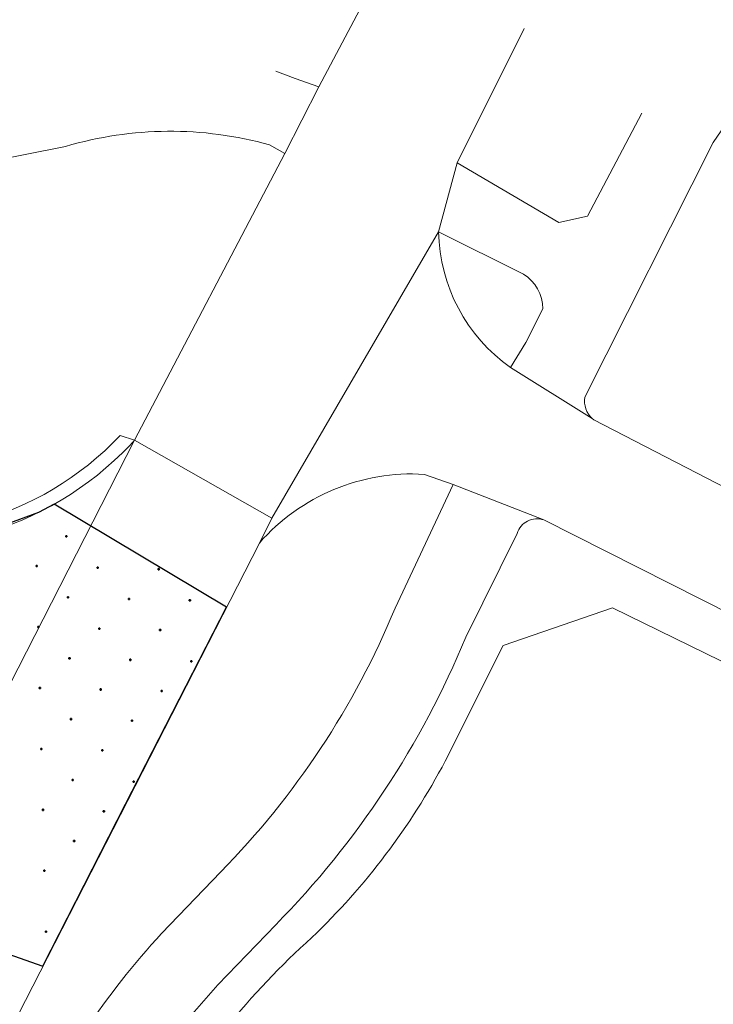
# Model space of a CAD drawing. Header units: metres. Extents: x 248513 to 249301, y 480001 to 481879.
# Tile 7 of 9: x 249216 to 249239, y 481766 to 481798. Entities that reach past the tile are written whole.
import ezdxf

# ---------------------------------------------------------------- set-up
doc = ezdxf.new("R2010")
doc.units = ezdxf.units.M
for name, color, linetype, lineweight in [('B-XX-GR-GROENVOORZIENING-GV', 80, 'Continuous', 18), ('B-XX-IE-TERREINAFSCHEIDING_KUNSTMATIG_HEKWERK-G', 20, 'IE-TERREINAFSCHEIDING-KUNSTMATIG', 18), ('B-XX-OG-TERREIN_ERF-GV', 7, 'Continuous', 18), ('B-XX-VH-VERHARDING_GESLOTEN-GV', 252, 'Continuous', 18), ('B-XX-VH-VERHARDING_HALFVERHARDING-GV', 252, 'Continuous', 18)]:
    doc.layers.add(name, color=color, linetype=linetype, lineweight=lineweight)
doc.layers.add('DLX_TERR_CALC', color=3, linetype='Continuous', true_color=0x00ff00)
doc.linetypes.add('IE-TERREINAFSCHEIDING-KUNSTMATIG', pattern='A,4,[82,NLCS.SHX,S=0.75,R=90,X=0,Y=0],4,-2', length=10)

msp = doc.modelspace()

# ---------------------------------------------------------------- linework, layer by layer
at = {"layer": 'B-XX-GR-GROENVOORZIENING-GV'}
for points in [[(249250.122, 481803.431, 0.148292), (249238.969, 481794.131)], [(249224.318, 481794.049, 0.140779), (249217.584, 481793.997)], [(249229.9, 481791.177, 0.240088), (249232.277, 481786.701)], [(249233.343, 481788.639, 0.250946), (249232.706, 481789.783)], [(249234.732, 481785.723, 0.258861), (249234.973, 481785.01)], [(249209.052, 481781.608, 0.278649), (249219.387, 481784.456)], [(249229.429, 481783.171, 0.232613), (249223.981, 481780.904)], [(249233.373, 481781.665, 0.427975), (249232.495, 481781.22)], [(249222.704, 481770.047, 0.096773), (249228.463, 481778.756)], [(249230.794, 481777.795, -0.096712), (249224.522, 481768.3)], [(249225.713, 481767.877, 0.080004), (249230.12, 481773.706)], [(249216.213, 481761.276, -0.074899), (249220.751, 481768.015)], [(249220.58, 481761.479, -0.082804), (249225.713, 481767.877)], [(249222.612, 481766.313, 0.074984), (249218.46, 481760.128)]]:
    msp.add_lwpolyline(points, format="xyb", dxfattribs=at)
for points in [[(249232.725, 481797.891), (249230.512, 481793.455)], [(249230.512, 481793.455), (249233.871, 481791.49), (249234.814, 481791.689), (249236.606, 481795.098)], [(249238.969, 481794.131), (249234.732, 481785.723)], [(249217.584, 481793.997), (249211.861, 481792.858)], [(249219.387, 481784.456), (249219.86, 481784.297), (249224.82, 481793.762), (249224.318, 481794.049)], [(249232.706, 481789.783), (249229.9, 481791.177)], [(249232.277, 481786.701), (249232.779, 481787.527), (249233.343, 481788.639)], [(249234.973, 481785.01), (249235.023, 481784.968), (249249.951, 481777.265)], [(249228.463, 481778.756), (249230.38, 481782.831), (249229.429, 481783.171)], [(249243.785, 481776.406), (249233.373, 481781.665)], [(249232.495, 481781.22), (249230.794, 481777.795)], [(249223.981, 481780.904), (249215.77, 481764.857), (249202.363, 481738.627)], [(249230.12, 481773.706), (249232.029, 481777.519), (249235.643, 481778.769), (249244.351, 481774.506)], [(249220.751, 481768.015), (249222.704, 481770.047)], [(249224.522, 481768.3), (249222.612, 481766.313)]]:
    msp.add_lwpolyline(points, dxfattribs=at)
at = {"layer": 'B-XX-IE-TERREINAFSCHEIDING_KUNSTMATIG_HEKWERK-G'}
msp.add_lwpolyline([(249230.12, 481773.706), (249232.029, 481777.519), (249235.643, 481778.769), (249244.351, 481774.506)], dxfattribs=at)
for points in [[(249225.713, 481767.877, 0.080004), (249230.12, 481773.706)], [(249220.58, 481761.479, -0.082804), (249225.713, 481767.877)]]:
    msp.add_lwpolyline(points, format="xyb", dxfattribs=at)
at = {"layer": 'B-XX-OG-TERREIN_ERF-GV'}
msp.add_lwpolyline([(249244.351, 481774.506), (249235.643, 481778.769), (249232.029, 481777.519), (249230.12, 481773.706)], dxfattribs=at)
for points in [[(249230.12, 481773.706, -0.080004), (249225.713, 481767.877)], [(249225.713, 481767.877, 0.082804), (249220.58, 481761.479)]]:
    msp.add_lwpolyline(points, format="xyb", dxfattribs=at)
at = {"layer": 'B-XX-VH-VERHARDING_GESLOTEN-GV'}
for points in [[(249230.099, 481803.797), (249225.94, 481795.962), (249224.82, 481793.762), (249219.86, 481784.297), (249224.39, 481781.721), (249229.9, 481791.177), (249230.512, 481793.455), (249232.725, 481797.891)], [(249224.318, 481794.049), (249224.82, 481793.762), (249225.94, 481795.962), (249225.168, 481796.244), (249224.523, 481796.48)], [(249236.606, 481795.098), (249234.814, 481791.689), (249233.871, 481791.49), (249230.512, 481793.455), (249229.9, 481791.177), (249232.706, 481789.783)], [(249234.732, 481785.723), (249238.969, 481794.131)], [(249211.861, 481792.858), (249217.584, 481793.997)], [(249229.9, 481791.177), (249224.39, 481781.721), (249223.981, 481780.904)], [(249233.343, 481788.639), (249232.779, 481787.527), (249232.277, 481786.701), (249234.973, 481785.01)], [(249259.477, 481767.777), (249260.241, 481769.219), (249261.264, 481771.149), (249257.697, 481773.626), (249257.448, 481773.725), (249254.691, 481774.819), (249251.791, 481776.316), (249249.951, 481777.265), (249235.023, 481784.968), (249234.973, 481785.01), (249232.277, 481786.701)], [(249202.363, 481738.627), (249215.77, 481764.857), (249223.981, 481780.904), (249224.39, 481781.721), (249219.86, 481784.297), (249210.529, 481766.036), (249202.859, 481750.81), (249198.702, 481742.647)], [(249210.161, 481766.206), (249210.529, 481766.036), (249219.86, 481784.297)], [(249229.429, 481783.171), (249230.38, 481782.831), (249233.373, 481781.665), (249243.785, 481776.406), (249249.13, 481773.703)], [(249233.373, 481781.665), (249230.38, 481782.831), (249228.463, 481778.756)], [(249230.794, 481777.795), (249232.495, 481781.22)], [(249222.704, 481770.047), (249220.751, 481768.015)], [(249222.612, 481766.313), (249224.522, 481768.3)]]:
    msp.add_lwpolyline(points, dxfattribs=at)
for points in [[(249238.969, 481794.131, -0.148292), (249250.122, 481803.431)], [(249217.584, 481793.997, -0.140779), (249224.318, 481794.049)], [(249232.277, 481786.701, -0.240088), (249229.9, 481791.177)], [(249232.706, 481789.783, -0.250946), (249233.343, 481788.639)], [(249234.973, 481785.01, -0.258861), (249234.732, 481785.723)], [(249219.721, 481784.148, -0.277489), (249209.029, 481781.186)], [(249219.86, 481784.297, -0.006456), (249219.721, 481784.148)], [(249223.981, 481780.904, -0.232613), (249229.429, 481783.171)], [(249232.495, 481781.22, -0.427975), (249233.373, 481781.665)], [(249228.463, 481778.756, -0.096773), (249222.704, 481770.047)], [(249224.522, 481768.3, 0.096712), (249230.794, 481777.795)], [(249220.751, 481768.015, 0.074899), (249216.213, 481761.276)], [(249218.46, 481760.128, -0.074984), (249222.612, 481766.313)]]:
    msp.add_lwpolyline(points, format="xyb", dxfattribs=at)
at = {"layer": 'B-XX-VH-VERHARDING_HALFVERHARDING-GV'}
for points in [[(249219.387, 481784.456, -0.278649), (249209.052, 481781.608)], [(249209.029, 481781.186, 0.277489), (249219.721, 481784.148)], [(249219.721, 481784.148, 0.006456), (249219.86, 481784.297)]]:
    msp.add_lwpolyline(points, format="xyb", dxfattribs=at)
msp.add_lwpolyline([(249219.86, 481784.297), (249219.387, 481784.456)], dxfattribs=at)
at = {"layer": 'DLX_TERR_CALC'}
for points in [[(249217.204, 481782.183, 0), (249216.689, 481781.911, 0)], [(249222.892, 481778.783, 0), (249217.204, 481782.183, 0)], [(249216.689, 481781.911, 0), (249214.504, 481781.11, 0)], [(249219.564, 481772.278, 0), (249222.892, 481778.783, 0)], [(249216.836, 481766.939, 0), (249219.564, 481772.278, 0)], [(249211.192, 481768.914, 0), (249216.836, 481766.939, 0)]]:
    msp.add_polyline3d(points, dxfattribs=at)

# ---------------------------------------------------------------- meshes
mesh = msp.add_polyface(dxfattribs=at)
corners = [(249217.629, 481781.14), (249217.593, 481781.14), (249217.611, 481781.122), (249217.593, 481781.14), (249217.593, 481781.105), (249217.611, 481781.122), (249217.593, 481781.105), (249217.629, 481781.105), (249217.611, 481781.122), (249217.629, 481781.105), (249217.629, 481781.14), (249217.611, 481781.122), (249217.593, 481781.14), (249217.629, 481781.14), (249217.611, 481781.122), (249217.593, 481781.105), (249217.593, 481781.14), (249217.611, 481781.122), (249217.629, 481781.105), (249217.593, 481781.105), (249217.611, 481781.122), (249217.629, 481781.14), (249217.629, 481781.105), (249217.611, 481781.122)]
mesh.append_faces([[corners[k] for k in face] for face in [(0, 1, 2), (3, 4, 5), (6, 7, 8), (9, 10, 11), (12, 13, 14), (15, 16, 17), (18, 19, 20), (21, 22, 23)]])
mesh = msp.add_polyface(dxfattribs=at)
corners = [(249216.648, 481780.16), (249216.613, 481780.16), (249216.631, 481780.142), (249216.613, 481780.16), (249216.613, 481780.124), (249216.631, 481780.142), (249216.613, 481780.124), (249216.648, 481780.124), (249216.631, 481780.142), (249216.648, 481780.124), (249216.648, 481780.16), (249216.631, 481780.142), (249216.613, 481780.16), (249216.648, 481780.16), (249216.631, 481780.142), (249216.613, 481780.124), (249216.613, 481780.16), (249216.631, 481780.142), (249216.648, 481780.124), (249216.613, 481780.124), (249216.631, 481780.142), (249216.648, 481780.16), (249216.648, 481780.124), (249216.631, 481780.142)]
mesh.append_faces([[corners[k] for k in face] for face in [(0, 1, 2), (3, 4, 5), (6, 7, 8), (9, 10, 11), (12, 13, 14), (15, 16, 17), (18, 19, 20), (21, 22, 23)]])
mesh = msp.add_polyface(dxfattribs=at)
corners = [(249218.66, 481780.109), (249218.625, 481780.109), (249218.642, 481780.091), (249218.625, 481780.109), (249218.625, 481780.073), (249218.642, 481780.091), (249218.625, 481780.073), (249218.66, 481780.073), (249218.642, 481780.091), (249218.66, 481780.073), (249218.66, 481780.109), (249218.642, 481780.091), (249218.625, 481780.109), (249218.66, 481780.109), (249218.642, 481780.091), (249218.625, 481780.073), (249218.625, 481780.109), (249218.642, 481780.091), (249218.66, 481780.073), (249218.625, 481780.073), (249218.642, 481780.091), (249218.66, 481780.109), (249218.66, 481780.073), (249218.642, 481780.091)]
mesh.append_faces([[corners[k] for k in face] for face in [(0, 1, 2), (3, 4, 5), (6, 7, 8), (9, 10, 11), (12, 13, 14), (15, 16, 17), (18, 19, 20), (21, 22, 23)]])
mesh = msp.add_polyface(dxfattribs=at)
corners = [(249220.672, 481780.058), (249220.636, 481780.058), (249220.654, 481780.04), (249220.636, 481780.058), (249220.636, 481780.022), (249220.654, 481780.04), (249220.636, 481780.022), (249220.672, 481780.022), (249220.654, 481780.04), (249220.672, 481780.022), (249220.672, 481780.058), (249220.654, 481780.04), (249220.636, 481780.058), (249220.672, 481780.058), (249220.654, 481780.04), (249220.636, 481780.022), (249220.636, 481780.058), (249220.654, 481780.04), (249220.672, 481780.022), (249220.636, 481780.022), (249220.654, 481780.04), (249220.672, 481780.058), (249220.672, 481780.022), (249220.654, 481780.04)]
mesh.append_faces([[corners[k] for k in face] for face in [(0, 1, 2), (3, 4, 5), (6, 7, 8), (9, 10, 11), (12, 13, 14), (15, 16, 17), (18, 19, 20), (21, 22, 23)]])
mesh = msp.add_polyface(dxfattribs=at)
corners = [(249217.68, 481779.128), (249217.644, 481779.128), (249217.662, 481779.111), (249217.644, 481779.128), (249217.644, 481779.093), (249217.662, 481779.111), (249217.644, 481779.093), (249217.68, 481779.093), (249217.662, 481779.111), (249217.68, 481779.093), (249217.68, 481779.128), (249217.662, 481779.111), (249217.644, 481779.128), (249217.68, 481779.128), (249217.662, 481779.111), (249217.644, 481779.093), (249217.644, 481779.128), (249217.662, 481779.111), (249217.68, 481779.093), (249217.644, 481779.093), (249217.662, 481779.111), (249217.68, 481779.128), (249217.68, 481779.093), (249217.662, 481779.111)]
mesh.append_faces([[corners[k] for k in face] for face in [(0, 1, 2), (3, 4, 5), (6, 7, 8), (9, 10, 11), (12, 13, 14), (15, 16, 17), (18, 19, 20), (21, 22, 23)]])
mesh = msp.add_polyface(dxfattribs=at)
corners = [(249219.691, 481779.077), (249219.656, 481779.077), (249219.674, 481779.06), (249219.656, 481779.077), (249219.656, 481779.042), (249219.674, 481779.06), (249219.656, 481779.042), (249219.691, 481779.042), (249219.674, 481779.06), (249219.691, 481779.042), (249219.691, 481779.077), (249219.674, 481779.06), (249219.656, 481779.077), (249219.691, 481779.077), (249219.674, 481779.06), (249219.656, 481779.042), (249219.656, 481779.077), (249219.674, 481779.06), (249219.691, 481779.042), (249219.656, 481779.042), (249219.674, 481779.06), (249219.691, 481779.077), (249219.691, 481779.042), (249219.674, 481779.06)]
mesh.append_faces([[corners[k] for k in face] for face in [(0, 1, 2), (3, 4, 5), (6, 7, 8), (9, 10, 11), (12, 13, 14), (15, 16, 17), (18, 19, 20), (21, 22, 23)]])
mesh = msp.add_polyface(dxfattribs=at)
corners = [(249221.703, 481779.026), (249221.668, 481779.026), (249221.685, 481779.009), (249221.668, 481779.026), (249221.668, 481778.991), (249221.685, 481779.009), (249221.668, 481778.991), (249221.703, 481778.991), (249221.685, 481779.009), (249221.703, 481778.991), (249221.703, 481779.026), (249221.685, 481779.009), (249221.668, 481779.026), (249221.703, 481779.026), (249221.685, 481779.009), (249221.668, 481778.991), (249221.668, 481779.026), (249221.685, 481779.009), (249221.703, 481778.991), (249221.668, 481778.991), (249221.685, 481779.009), (249221.703, 481779.026), (249221.703, 481778.991), (249221.685, 481779.009)]
mesh.append_faces([[corners[k] for k in face] for face in [(0, 1, 2), (3, 4, 5), (6, 7, 8), (9, 10, 11), (12, 13, 14), (15, 16, 17), (18, 19, 20), (21, 22, 23)]])
mesh = msp.add_polyface(dxfattribs=at)
corners = [(249216.699, 481778.148), (249216.664, 481778.148), (249216.682, 481778.13), (249216.664, 481778.148), (249216.664, 481778.113), (249216.682, 481778.13), (249216.664, 481778.113), (249216.699, 481778.113), (249216.682, 481778.13), (249216.699, 481778.113), (249216.699, 481778.148), (249216.682, 481778.13), (249216.664, 481778.148), (249216.699, 481778.148), (249216.682, 481778.13), (249216.664, 481778.113), (249216.664, 481778.148), (249216.682, 481778.13), (249216.699, 481778.113), (249216.664, 481778.113), (249216.682, 481778.13), (249216.699, 481778.148), (249216.699, 481778.113), (249216.682, 481778.13)]
mesh.append_faces([[corners[k] for k in face] for face in [(0, 1, 2), (3, 4, 5), (6, 7, 8), (9, 10, 11), (12, 13, 14), (15, 16, 17), (18, 19, 20), (21, 22, 23)]])
mesh = msp.add_polyface(dxfattribs=at)
corners = [(249218.711, 481778.097), (249218.676, 481778.097), (249218.693, 481778.079), (249218.676, 481778.097), (249218.676, 481778.062), (249218.693, 481778.079), (249218.676, 481778.062), (249218.711, 481778.062), (249218.693, 481778.079), (249218.711, 481778.062), (249218.711, 481778.097), (249218.693, 481778.079), (249218.676, 481778.097), (249218.711, 481778.097), (249218.693, 481778.079), (249218.676, 481778.062), (249218.676, 481778.097), (249218.693, 481778.079), (249218.711, 481778.062), (249218.676, 481778.062), (249218.693, 481778.079), (249218.711, 481778.097), (249218.711, 481778.062), (249218.693, 481778.079)]
mesh.append_faces([[corners[k] for k in face] for face in [(0, 1, 2), (3, 4, 5), (6, 7, 8), (9, 10, 11), (12, 13, 14), (15, 16, 17), (18, 19, 20), (21, 22, 23)]])
mesh = msp.add_polyface(dxfattribs=at)
corners = [(249220.723, 481778.046), (249220.687, 481778.046), (249220.705, 481778.028), (249220.687, 481778.046), (249220.687, 481778.011), (249220.705, 481778.028), (249220.687, 481778.011), (249220.723, 481778.011), (249220.705, 481778.028), (249220.723, 481778.011), (249220.723, 481778.046), (249220.705, 481778.028), (249220.687, 481778.046), (249220.723, 481778.046), (249220.705, 481778.028), (249220.687, 481778.011), (249220.687, 481778.046), (249220.705, 481778.028), (249220.723, 481778.011), (249220.687, 481778.011), (249220.705, 481778.028), (249220.723, 481778.046), (249220.723, 481778.011), (249220.705, 481778.028)]
mesh.append_faces([[corners[k] for k in face] for face in [(0, 1, 2), (3, 4, 5), (6, 7, 8), (9, 10, 11), (12, 13, 14), (15, 16, 17), (18, 19, 20), (21, 22, 23)]])
mesh = msp.add_polyface(dxfattribs=at)
corners = [(249217.731, 481777.117), (249217.695, 481777.117), (249217.713, 481777.099), (249217.695, 481777.117), (249217.695, 481777.081), (249217.713, 481777.099), (249217.695, 481777.081), (249217.731, 481777.081), (249217.713, 481777.099), (249217.731, 481777.081), (249217.731, 481777.117), (249217.713, 481777.099), (249217.695, 481777.117), (249217.731, 481777.117), (249217.713, 481777.099), (249217.695, 481777.081), (249217.695, 481777.117), (249217.713, 481777.099), (249217.731, 481777.081), (249217.695, 481777.081), (249217.713, 481777.099), (249217.731, 481777.117), (249217.731, 481777.081), (249217.713, 481777.099)]
mesh.append_faces([[corners[k] for k in face] for face in [(0, 1, 2), (3, 4, 5), (6, 7, 8), (9, 10, 11), (12, 13, 14), (15, 16, 17), (18, 19, 20), (21, 22, 23)]])
mesh = msp.add_polyface(dxfattribs=at)
corners = [(249219.742, 481777.066), (249219.707, 481777.066), (249219.725, 481777.048), (249219.707, 481777.066), (249219.707, 481777.03), (249219.725, 481777.048), (249219.707, 481777.03), (249219.742, 481777.03), (249219.725, 481777.048), (249219.742, 481777.03), (249219.742, 481777.066), (249219.725, 481777.048), (249219.707, 481777.066), (249219.742, 481777.066), (249219.725, 481777.048), (249219.707, 481777.03), (249219.707, 481777.066), (249219.725, 481777.048), (249219.742, 481777.03), (249219.707, 481777.03), (249219.725, 481777.048), (249219.742, 481777.066), (249219.742, 481777.03), (249219.725, 481777.048)]
mesh.append_faces([[corners[k] for k in face] for face in [(0, 1, 2), (3, 4, 5), (6, 7, 8), (9, 10, 11), (12, 13, 14), (15, 16, 17), (18, 19, 20), (21, 22, 23)]])
mesh = msp.add_polyface(dxfattribs=at)
corners = [(249221.754, 481777.015), (249221.719, 481777.015), (249221.736, 481776.997), (249221.719, 481777.015), (249221.719, 481776.979), (249221.736, 481776.997), (249221.719, 481776.979), (249221.754, 481776.979), (249221.736, 481776.997), (249221.754, 481776.979), (249221.754, 481777.015), (249221.736, 481776.997), (249221.719, 481777.015), (249221.754, 481777.015), (249221.736, 481776.997), (249221.719, 481776.979), (249221.719, 481777.015), (249221.736, 481776.997), (249221.754, 481776.979), (249221.719, 481776.979), (249221.736, 481776.997), (249221.754, 481777.015), (249221.754, 481776.979), (249221.736, 481776.997)]
mesh.append_faces([[corners[k] for k in face] for face in [(0, 1, 2), (3, 4, 5), (6, 7, 8), (9, 10, 11), (12, 13, 14), (15, 16, 17), (18, 19, 20), (21, 22, 23)]])
mesh = msp.add_polyface(dxfattribs=at)
corners = [(249216.75, 481776.136), (249216.715, 481776.136), (249216.732, 481776.118), (249216.715, 481776.136), (249216.715, 481776.101), (249216.732, 481776.118), (249216.715, 481776.101), (249216.75, 481776.101), (249216.732, 481776.118), (249216.75, 481776.101), (249216.75, 481776.136), (249216.732, 481776.118), (249216.715, 481776.136), (249216.75, 481776.136), (249216.732, 481776.118), (249216.715, 481776.101), (249216.715, 481776.136), (249216.732, 481776.118), (249216.75, 481776.101), (249216.715, 481776.101), (249216.732, 481776.118), (249216.75, 481776.136), (249216.75, 481776.101), (249216.732, 481776.118)]
mesh.append_faces([[corners[k] for k in face] for face in [(0, 1, 2), (3, 4, 5), (6, 7, 8), (9, 10, 11), (12, 13, 14), (15, 16, 17), (18, 19, 20), (21, 22, 23)]])
mesh = msp.add_polyface(dxfattribs=at)
corners = [(249218.762, 481776.085), (249218.727, 481776.085), (249218.744, 481776.068), (249218.727, 481776.085), (249218.727, 481776.05), (249218.744, 481776.068), (249218.727, 481776.05), (249218.762, 481776.05), (249218.744, 481776.068), (249218.762, 481776.05), (249218.762, 481776.085), (249218.744, 481776.068), (249218.727, 481776.085), (249218.762, 481776.085), (249218.744, 481776.068), (249218.727, 481776.05), (249218.727, 481776.085), (249218.744, 481776.068), (249218.762, 481776.05), (249218.727, 481776.05), (249218.744, 481776.068), (249218.762, 481776.085), (249218.762, 481776.05), (249218.744, 481776.068)]
mesh.append_faces([[corners[k] for k in face] for face in [(0, 1, 2), (3, 4, 5), (6, 7, 8), (9, 10, 11), (12, 13, 14), (15, 16, 17), (18, 19, 20), (21, 22, 23)]])
mesh = msp.add_polyface(dxfattribs=at)
corners = [(249220.774, 481776.034), (249220.738, 481776.034), (249220.756, 481776.017), (249220.738, 481776.034), (249220.738, 481775.999), (249220.756, 481776.017), (249220.738, 481775.999), (249220.774, 481775.999), (249220.756, 481776.017), (249220.774, 481775.999), (249220.774, 481776.034), (249220.756, 481776.017), (249220.738, 481776.034), (249220.774, 481776.034), (249220.756, 481776.017), (249220.738, 481775.999), (249220.738, 481776.034), (249220.756, 481776.017), (249220.774, 481775.999), (249220.738, 481775.999), (249220.756, 481776.017), (249220.774, 481776.034), (249220.774, 481775.999), (249220.756, 481776.017)]
mesh.append_faces([[corners[k] for k in face] for face in [(0, 1, 2), (3, 4, 5), (6, 7, 8), (9, 10, 11), (12, 13, 14), (15, 16, 17), (18, 19, 20), (21, 22, 23)]])
mesh = msp.add_polyface(dxfattribs=at)
corners = [(249217.782, 481775.105), (249217.746, 481775.105), (249217.764, 481775.087), (249217.746, 481775.105), (249217.746, 481775.069), (249217.764, 481775.087), (249217.746, 481775.069), (249217.782, 481775.069), (249217.764, 481775.087), (249217.782, 481775.069), (249217.782, 481775.105), (249217.764, 481775.087), (249217.746, 481775.105), (249217.782, 481775.105), (249217.764, 481775.087), (249217.746, 481775.069), (249217.746, 481775.105), (249217.764, 481775.087), (249217.782, 481775.069), (249217.746, 481775.069), (249217.764, 481775.087), (249217.782, 481775.105), (249217.782, 481775.069), (249217.764, 481775.087)]
mesh.append_faces([[corners[k] for k in face] for face in [(0, 1, 2), (3, 4, 5), (6, 7, 8), (9, 10, 11), (12, 13, 14), (15, 16, 17), (18, 19, 20), (21, 22, 23)]])
mesh = msp.add_polyface(dxfattribs=at)
corners = [(249219.793, 481775.054), (249219.758, 481775.054), (249219.776, 481775.036), (249219.758, 481775.054), (249219.758, 481775.019), (249219.776, 481775.036), (249219.758, 481775.019), (249219.793, 481775.019), (249219.776, 481775.036), (249219.793, 481775.019), (249219.793, 481775.054), (249219.776, 481775.036), (249219.758, 481775.054), (249219.793, 481775.054), (249219.776, 481775.036), (249219.758, 481775.019), (249219.758, 481775.054), (249219.776, 481775.036), (249219.793, 481775.019), (249219.758, 481775.019), (249219.776, 481775.036), (249219.793, 481775.054), (249219.793, 481775.019), (249219.776, 481775.036)]
mesh.append_faces([[corners[k] for k in face] for face in [(0, 1, 2), (3, 4, 5), (6, 7, 8), (9, 10, 11), (12, 13, 14), (15, 16, 17), (18, 19, 20), (21, 22, 23)]])
mesh = msp.add_polyface(dxfattribs=at)
corners = [(249216.801, 481774.124), (249216.766, 481774.124), (249216.783, 481774.107), (249216.766, 481774.124), (249216.766, 481774.089), (249216.783, 481774.107), (249216.766, 481774.089), (249216.801, 481774.089), (249216.783, 481774.107), (249216.801, 481774.089), (249216.801, 481774.124), (249216.783, 481774.107), (249216.766, 481774.124), (249216.801, 481774.124), (249216.783, 481774.107), (249216.766, 481774.089), (249216.766, 481774.124), (249216.783, 481774.107), (249216.801, 481774.089), (249216.766, 481774.089), (249216.783, 481774.107), (249216.801, 481774.124), (249216.801, 481774.089), (249216.783, 481774.107)]
mesh.append_faces([[corners[k] for k in face] for face in [(0, 1, 2), (3, 4, 5), (6, 7, 8), (9, 10, 11), (12, 13, 14), (15, 16, 17), (18, 19, 20), (21, 22, 23)]])
mesh = msp.add_polyface(dxfattribs=at)
corners = [(249218.813, 481774.073), (249218.777, 481774.073), (249218.795, 481774.056), (249218.777, 481774.073), (249218.777, 481774.038), (249218.795, 481774.056), (249218.777, 481774.038), (249218.813, 481774.038), (249218.795, 481774.056), (249218.813, 481774.038), (249218.813, 481774.073), (249218.795, 481774.056), (249218.777, 481774.073), (249218.813, 481774.073), (249218.795, 481774.056), (249218.777, 481774.038), (249218.777, 481774.073), (249218.795, 481774.056), (249218.813, 481774.038), (249218.777, 481774.038), (249218.795, 481774.056), (249218.813, 481774.073), (249218.813, 481774.038), (249218.795, 481774.056)]
mesh.append_faces([[corners[k] for k in face] for face in [(0, 1, 2), (3, 4, 5), (6, 7, 8), (9, 10, 11), (12, 13, 14), (15, 16, 17), (18, 19, 20), (21, 22, 23)]])
mesh = msp.add_polyface(dxfattribs=at)
corners = [(249217.832, 481773.093), (249217.797, 481773.093), (249217.815, 481773.075), (249217.797, 481773.093), (249217.797, 481773.058), (249217.815, 481773.075), (249217.797, 481773.058), (249217.832, 481773.058), (249217.815, 481773.075), (249217.832, 481773.058), (249217.832, 481773.093), (249217.815, 481773.075), (249217.797, 481773.093), (249217.832, 481773.093), (249217.815, 481773.075), (249217.797, 481773.058), (249217.797, 481773.093), (249217.815, 481773.075), (249217.832, 481773.058), (249217.797, 481773.058), (249217.815, 481773.075), (249217.832, 481773.093), (249217.832, 481773.058), (249217.815, 481773.075)]
mesh.append_faces([[corners[k] for k in face] for face in [(0, 1, 2), (3, 4, 5), (6, 7, 8), (9, 10, 11), (12, 13, 14), (15, 16, 17), (18, 19, 20), (21, 22, 23)]])
mesh = msp.add_polyface(dxfattribs=at)
corners = [(249219.844, 481773.042), (249219.809, 481773.042), (249219.826, 481773.024), (249219.809, 481773.042), (249219.809, 481773.007), (249219.826, 481773.024), (249219.809, 481773.007), (249219.844, 481773.007), (249219.826, 481773.024), (249219.844, 481773.007), (249219.844, 481773.042), (249219.826, 481773.024), (249219.809, 481773.042), (249219.844, 481773.042), (249219.826, 481773.024), (249219.809, 481773.007), (249219.809, 481773.042), (249219.826, 481773.024), (249219.844, 481773.007), (249219.809, 481773.007), (249219.826, 481773.024), (249219.844, 481773.042), (249219.844, 481773.007), (249219.826, 481773.024)]
mesh.append_faces([[corners[k] for k in face] for face in [(0, 1, 2), (3, 4, 5), (6, 7, 8), (9, 10, 11), (12, 13, 14), (15, 16, 17), (18, 19, 20), (21, 22, 23)]])
mesh = msp.add_polyface(dxfattribs=at)
corners = [(249216.852, 481772.113), (249216.817, 481772.113), (249216.834, 481772.095), (249216.817, 481772.113), (249216.817, 481772.077), (249216.834, 481772.095), (249216.817, 481772.077), (249216.852, 481772.077), (249216.834, 481772.095), (249216.852, 481772.077), (249216.852, 481772.113), (249216.834, 481772.095), (249216.817, 481772.113), (249216.852, 481772.113), (249216.834, 481772.095), (249216.817, 481772.077), (249216.817, 481772.113), (249216.834, 481772.095), (249216.852, 481772.077), (249216.817, 481772.077), (249216.834, 481772.095), (249216.852, 481772.113), (249216.852, 481772.077), (249216.834, 481772.095)]
mesh.append_faces([[corners[k] for k in face] for face in [(0, 1, 2), (3, 4, 5), (6, 7, 8), (9, 10, 11), (12, 13, 14), (15, 16, 17), (18, 19, 20), (21, 22, 23)]])
mesh = msp.add_polyface(dxfattribs=at)
corners = [(249218.864, 481772.062), (249218.828, 481772.062), (249218.846, 481772.044), (249218.828, 481772.062), (249218.828, 481772.026), (249218.846, 481772.044), (249218.828, 481772.026), (249218.864, 481772.026), (249218.846, 481772.044), (249218.864, 481772.026), (249218.864, 481772.062), (249218.846, 481772.044), (249218.828, 481772.062), (249218.864, 481772.062), (249218.846, 481772.044), (249218.828, 481772.026), (249218.828, 481772.062), (249218.846, 481772.044), (249218.864, 481772.026), (249218.828, 481772.026), (249218.846, 481772.044), (249218.864, 481772.062), (249218.864, 481772.026), (249218.846, 481772.044)]
mesh.append_faces([[corners[k] for k in face] for face in [(0, 1, 2), (3, 4, 5), (6, 7, 8), (9, 10, 11), (12, 13, 14), (15, 16, 17), (18, 19, 20), (21, 22, 23)]])
mesh = msp.add_polyface(dxfattribs=at)
corners = [(249217.883, 481771.081), (249217.848, 481771.081), (249217.866, 481771.064), (249217.848, 481771.081), (249217.848, 481771.046), (249217.866, 481771.064), (249217.848, 481771.046), (249217.883, 481771.046), (249217.866, 481771.064), (249217.883, 481771.046), (249217.883, 481771.081), (249217.866, 481771.064), (249217.848, 481771.081), (249217.883, 481771.081), (249217.866, 481771.064), (249217.848, 481771.046), (249217.848, 481771.081), (249217.866, 481771.064), (249217.883, 481771.046), (249217.848, 481771.046), (249217.866, 481771.064), (249217.883, 481771.081), (249217.883, 481771.046), (249217.866, 481771.064)]
mesh.append_faces([[corners[k] for k in face] for face in [(0, 1, 2), (3, 4, 5), (6, 7, 8), (9, 10, 11), (12, 13, 14), (15, 16, 17), (18, 19, 20), (21, 22, 23)]])
mesh = msp.add_polyface(dxfattribs=at)
corners = [(249216.903, 481770.101), (249216.868, 481770.101), (249216.885, 481770.083), (249216.868, 481770.101), (249216.868, 481770.066), (249216.885, 481770.083), (249216.868, 481770.066), (249216.903, 481770.066), (249216.885, 481770.083), (249216.903, 481770.066), (249216.903, 481770.101), (249216.885, 481770.083), (249216.868, 481770.101), (249216.903, 481770.101), (249216.885, 481770.083), (249216.868, 481770.066), (249216.868, 481770.101), (249216.885, 481770.083), (249216.903, 481770.066), (249216.868, 481770.066), (249216.885, 481770.083), (249216.903, 481770.101), (249216.903, 481770.066), (249216.885, 481770.083)]
mesh.append_faces([[corners[k] for k in face] for face in [(0, 1, 2), (3, 4, 5), (6, 7, 8), (9, 10, 11), (12, 13, 14), (15, 16, 17), (18, 19, 20), (21, 22, 23)]])
mesh = msp.add_polyface(dxfattribs=at)
corners = [(249216.954, 481768.089), (249216.919, 481768.089), (249216.936, 481768.071), (249216.919, 481768.089), (249216.919, 481768.054), (249216.936, 481768.071), (249216.919, 481768.054), (249216.954, 481768.054), (249216.936, 481768.071), (249216.954, 481768.054), (249216.954, 481768.089), (249216.936, 481768.071), (249216.919, 481768.089), (249216.954, 481768.089), (249216.936, 481768.071), (249216.919, 481768.054), (249216.919, 481768.089), (249216.936, 481768.071), (249216.954, 481768.054), (249216.919, 481768.054), (249216.936, 481768.071), (249216.954, 481768.089), (249216.954, 481768.054), (249216.936, 481768.071)]
mesh.append_faces([[corners[k] for k in face] for face in [(0, 1, 2), (3, 4, 5), (6, 7, 8), (9, 10, 11), (12, 13, 14), (15, 16, 17), (18, 19, 20), (21, 22, 23)]])

doc.saveas('drawing.dxf')
